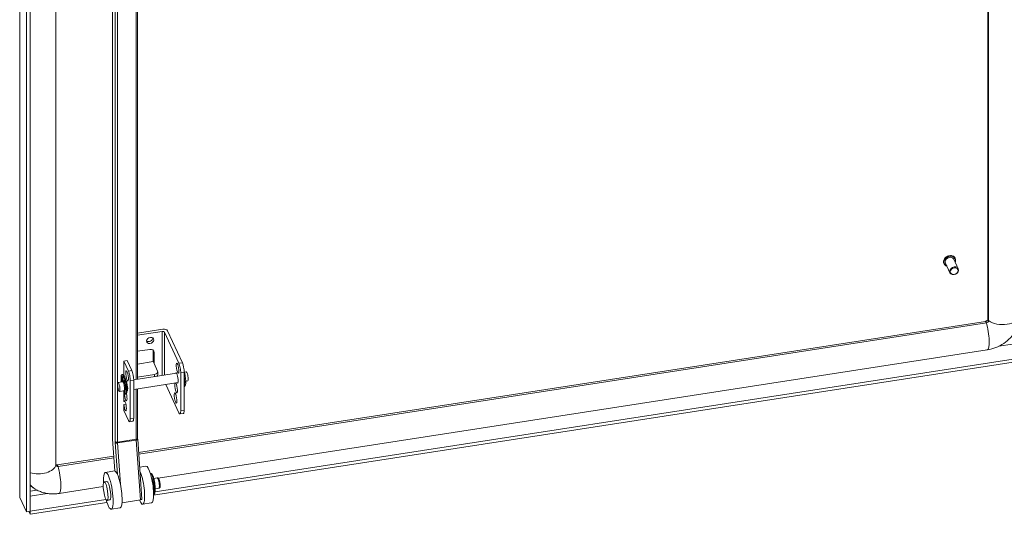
# Model space of a CAD drawing. Header units: inches. Extents: x 11 to 361, y 7 to 222.
# Tile 169 of 174: x 311 to 328, y 177 to 185. Entities that reach past the tile are written whole.
import ezdxf

# ---------------------------------------------------------------- set-up
doc = ezdxf.new("R2010")
doc.units = ezdxf.units.IN
doc.header["$LTSCALE"] = 22
doc.header["$MEASUREMENT"] = 0
doc.layers.add('Visible (ANSI)', color=7, linetype='Continuous', lineweight=5)
doc.layers.add('Visible Narrow (ANSI)', color=7, linetype='Continuous', lineweight=5)

msp = doc.modelspace()

# ---------------------------------------------------------------- linework, layer by layer
at = {"layer": 'Visible (ANSI)'}
for p, q in [((327.28106, 180.14184), (327.28106, 209.54453)), ((327.29168, 180.12015), (327.29168, 209.52392)), ((310.91773, 177.15581), (310.91773, 207.50523)), ((311.03214, 207.25721), (311.03214, 176.89187)), ((311.09528, 207.26698), (311.09528, 176.90164)), ((312.48358, 191.91105), (312.48358, 178.18225)), ((311.52785, 191.68003), (311.52785, 177.68148)), ((311.52788, 191.68003), (311.52788, 177.68262)), ((312.91086, 191.43115), (312.91086, 179.12872)), ((326.53584, 181.08412), (326.53478, 181.0864)), ((326.63707, 180.93094), (326.56194, 181.09282)), ((326.77961, 180.9971), (326.70448, 181.15898)), ((326.72798, 181.17329), (326.72693, 181.17557)), ((312.92745, 177.8946), (327.23747, 180.10837)), ((312.92948, 177.86624), (327.25373, 180.08221)), ((313.33775, 179.97671), (312.91086, 179.91067)), ((312.91086, 179.87498), (313.32588, 179.93918)), ((313.36438, 179.92635), (313.60881, 179.39967)), ((313.41474, 179.95105), (313.66649, 179.40859)), ((312.91086, 179.60297), (313.11581, 179.63467)), ((313.17382, 179.42786), (313.17382, 179.61724)), ((313.18066, 177.17051), (328.50012, 179.54044)), ((313.18927, 179.58394), (313.18927, 179.39456)), ((313.20866, 177.22822), (328.50012, 179.59382)), ((313.2587, 177.4593), (327.26996, 179.62685)), ((312.67722, 179.43693), (312.75576, 179.2677)), ((312.7349, 179.44585), (312.81344, 179.27662)), ((312.91086, 179.38718), (313.17382, 179.42786)), ((313.17382, 179.42786), (313.18927, 179.39456)), ((313.18927, 179.39456), (313.24914, 179.26556)), ((312.66153, 179.21169), (312.64574, 179.20925)), ((313.56934, 179.23059), (312.84392, 179.11837)), ((312.91086, 179.16777), (313.19536, 179.21178)), ((313.25174, 179.25419), (313.25174, 179.20544)), ((313.63932, 178.59515), (313.63932, 179.23771)), ((313.697, 179.24663), (313.697, 178.60407)), ((313.73244, 179.25582), (313.7012, 179.25099)), ((312.65613, 179.08932), (312.57884, 179.07736)), ((312.64823, 179.08809), (312.6391, 179.09728)), ((312.65489, 179.09972), (312.66596, 179.08857)), ((312.65861, 179.15907), (312.66371, 179.10388)), ((312.66457, 179.08251), (312.66724, 179.08292)), ((312.679, 179.07094), (312.6841, 179.10415)), ((312.69503, 179.07497), (312.69478, 179.07338)), ((312.71629, 179.09862), (312.71345, 179.09818)), ((312.78627, 178.46318), (312.78627, 179.10574)), ((312.84395, 179.11467), (312.84395, 178.47211)), ((313.59332, 179.07561), (312.84395, 178.95968)), ((313.38652, 179.04361), (313.60881, 178.56465)), ((313.69743, 179.1406), (313.69895, 179.13559)), ((313.75641, 179.10084), (313.72362, 179.09576)), ((312.6801, 178.93433), (312.60282, 178.92237)), ((312.68609, 178.94337), (312.68738, 178.94357)), ((312.68629, 178.9434), (312.69088, 178.87952)), ((312.7036, 178.9583), (312.69429, 178.98906)), ((312.71275, 178.8806), (312.69696, 178.87816)), ((312.74027, 178.94364), (312.73036, 178.9421)), ((312.91086, 178.97003), (312.91086, 178.13455)), ((313.697, 179.00855), (313.70608, 179.00996)), ((312.67722, 178.60191), (312.75576, 178.43268)), ((313.68451, 178.55333), (313.62683, 178.54441)), ((312.83146, 178.42136), (312.77378, 178.41244)), ((312.48603, 178.11818), (312.52465, 177.58025)), ((312.91161, 178.11509), (312.9842, 177.10413)), ((311.54954, 177.68144), (312.50675, 177.82952)), ((311.5658, 177.65527), (312.50879, 177.80115)), ((312.51942, 177.5804), (312.36763, 177.55691)), ((313.05129, 177.66268), (312.94527, 177.64628)), ((312.34612, 177.39457), (312.39166, 177.40162)), ((313.12658, 177.53519), (313.13758, 177.53689)), ((313.15133, 177.43741), (313.15516, 177.438)), ((313.18307, 177.45448), (313.24141, 177.46351)), ((311.58203, 177.19992), (312.32962, 177.31557)), ((313.17468, 177.28646), (313.17851, 177.28705)), ((313.21009, 177.27977), (313.26843, 177.2888)), ((311.03214, 176.89187), (310.92196, 177.12928)), ((311.09571, 176.90134), (312.37616, 177.09943)), ((311.09571, 176.84797), (312.39303, 177.04866)), ((312.39417, 177.08398), (312.43971, 177.09103)), ((312.96071, 177.09159), (312.64688, 177.04304)), ((313.14739, 177.04149), (312.9956, 177.01801)), ((313.18063, 177.18577), (313.19163, 177.18747)), ((311.09528, 176.90164), (311.03214, 176.89187)), ((311.07244, 176.89811), (311.09571, 176.84797)), ((311.09528, 176.90227), (311.09571, 176.90134)), ((311.09571, 176.90134), (311.09571, 176.84797)), ((312.61552, 176.95921), (312.46373, 176.93573))]:
    msp.add_line(p, q, dxfattribs=at)
for centre, major_axis, ratio, start_param, end_param in [((326.63321, 181.1259), (-0.07127, -0.03308), 0.78867513, 3.14159265, 6.28318531), ((327.25373, 180.11428), (0.03564, 0.01654), 0.78867513, 4.36150957, 5.9323059), ((313.33402, 179.92166), (0.03143, 0), 0.57735027, 0.26179939, 1.83259571), ((313.35402, 179.94166), (0.06286, 0), 0.57735027, 0.26179939, 1.83259571), ((313.10703, 179.81887), (-0.05702, -0.02646), 0.78867513, 0.37931616, 2.7622765), ((313.11581, 179.57257), (0.06899, 0.03202), 0.78867513, 5.9323059, 7.50310222), ((313.10035, 179.60588), (0.06899, 0.03202), 0.78867513, 5.9323059, 5.97217469), ((313.60881, 179.30344), (0.01802, -0.11647), 0.21132487, 0.93888201, 2.50967834), ((313.66649, 179.31236), (-0.01802, 0.11647), 0.21132487, 4.08047467, 5.65127099), ((312.67135, 179.04371), (-0.02561, 0.16555), 0.21132487, 2.97675884, 6.71845608), ((312.68714, 179.04615), (-0.02561, 0.16555), 0.21132487, 3.14159265, 6.28318531), ((312.75576, 179.17147), (0.01802, -0.11647), 0.21132487, 0.93888201, 2.50967834), ((312.81344, 179.18039), (-0.01802, 0.11647), 0.21132487, 4.08047467, 5.65127099), ((313.17568, 179.25419), (0.07606, 0), 0.57735027, 4.97418837, 6.54498469), ((313.17568, 179.20544), (0.07606, 0), 0.57735027, 5.64008171, 6.28318531), ((313.57351, 179.15189), (-0.01329, 0.08588), 0.21132487, 2.69598937, 6.72878859), ((313.68047, 179.17551), (0.02561, -0.16555), 0.21132487, 0, 2.13626638), ((313.74442, 179.17833), (-0.01199, 0.07749), 0.21132487, 3.14159265, 6.28318531), ((312.63771, 179.11233), (0.0024, -0.01553), 0.21132487, 3.95590707, 6.00033685), ((312.67662, 179.01314), (-0.02556, 0.16523), 0.21132487, 6.24175093, 7.09749972), ((312.6535, 179.11477), (0.0024, -0.01553), 0.21132487, 3.95590707, 6.00033685), ((312.6924, 179.01558), (-0.02556, 0.16523), 0.21132487, 0.33532389, 0.81431442), ((312.65479, 179.16292), (-0.0024, 0.01553), 0.21132487, 4.42954052, 6.24175093), ((312.66812, 179.01182), (0.01199, -0.07749), 0.21132487, 0, 3.14159267), ((312.67135, 179.09619), (0.0048, -0.03106), 0.21132487, 4.42954052, 5.13194789), ((312.67135, 179.09619), (0.0048, -0.03106), 0.21132487, 0.3425323, 0.58981616), ((312.68792, 179.09153), (-0.0024, 0.01553), 0.21132487, 5.06079106, 6.87300147), ((312.66609, 179.03582), (0.02556, -0.16523), 0.21132487, 1.06344961, 1.9191984), ((312.68714, 179.09863), (0.0048, -0.03106), 0.21132487, 0.3425323, 0.58981616), ((312.6924, 179.01558), (0.01076, -0.06957), 0.21132487, 2.17236318, 2.42910301), ((312.6924, 179.01558), (0.01199, -0.07749), 0.21132487, 2.34802516, 2.38855309), ((312.72046, 179.01992), (-0.01329, 0.08588), 0.21132487, 2.95240642, 6.02663188), ((313.56204, 178.98414), (-0.01329, 0.08588), 0.21132487, 0.17271232, 6.11047298), ((313.66469, 179.17306), (0.02561, -0.16555), 0.21132487, 0.20897077, 1.66879325), ((313.65942, 179.16518), (0.02556, -0.16523), 0.21132487, 1.06344961, 1.45797538), ((313.69576, 179.12972), (0.00288, -0.01864), 0.21132487, 2.16061249, 2.25444697), ((313.69833, 179.09672), (0.0024, -0.01553), 0.21132487, 5.31822961, 7.34663492), ((312.70899, 178.85217), (0.01329, -0.08588), 0.21132487, 3.73389905, 8.24276931), ((312.70499, 178.96736), (0.0024, -0.01553), 0.21132487, 5.30220514, 7.34663492), ((312.69842, 178.6825), (-0.01329, 0.08588), 0.21132487, 1.28035637, 6.88059297), ((313.60881, 178.66088), (0.01802, -0.11647), 0.21132487, 5.65127099, 7.22206732), ((313.66649, 178.6698), (0.01802, -0.11647), 0.21132487, 0, 0.93888201), ((312.75576, 178.52891), (0.01802, -0.11647), 0.21132487, 5.65127099, 7.22206732), ((312.81344, 178.53783), (0.01802, -0.11647), 0.21132487, 0, 0.93888201), ((311.5658, 177.68735), (-0.03564, -0.01654), 0.78867513, 5.9323059, 7.50310222), ((312.41568, 177.24632), (-0.04805, 0.31059), 0.21132487, 2.04990116, 7.3748768), ((312.56747, 177.2698), (-0.04805, 0.31059), 0.21132487, 3.14159265, 6.28318531), ((312.94755, 177.3286), (0.04805, -0.31059), 0.21132487, 5.56299166, 8.76206196), ((313.09934, 177.35208), (-0.04805, 0.31059), 0.21132487, 3.14159265, 6.28318531), ((313.16461, 177.36218), (0.02703, -0.17471), 0.21132487, 0, 3.14159265), ((312.41568, 177.24632), (0.02402, -0.1553), 0.21132487, 0, 3.14159265), ((313.15246, 177.3603), (0.02703, -0.17471), 0.21132487, 0.03125367, 3.11033899), ((311.5658, 177.68735), (-0.53453, -0.24807), 0.78867513, 0.24685148, 0.55458185), ((312.95285, 177.10187), (0.03135, 0.00225), 0.35355339, 4.940272, 6.28318531)]:
    msp.add_ellipse(centre, major_axis=major_axis, ratio=ratio, start_param=start_param, end_param=end_param, dxfattribs=at)
for centre, major_axis, ratio in [((326.70834, 180.96402), (-0.07127, -0.03308), 0.78867513), ((326.7109, 180.95852), (-0.06232, -0.02892), 0.78867513), ((313.12249, 179.78557), (0.05702, 0.02646), 0.78867513), ((313.58563, 179.31823), (0.01329, -0.08588), 0.21132487), ((312.73258, 179.18626), (0.01329, -0.08588), 0.21132487), ((312.59083, 178.99987), (-0.01199, 0.07749), 0.21132487), ((313.55147, 178.81447), (0.01329, -0.08588), 0.21132487), ((312.37015, 177.23928), (-0.02402, 0.1553), 0.21132487)]:
    msp.add_ellipse(centre, major_axis=major_axis, ratio=ratio, dxfattribs=at)
for points, knots in [([(326.53478, 181.0864), (326.53103, 181.09448), (326.52889, 181.10332), (326.52803, 181.12162), (326.52933, 181.13108), (326.53526, 181.14978), (326.53994, 181.159), (326.55222, 181.17624), (326.55985, 181.18424), (326.57726, 181.19818), (326.58705, 181.20411), (326.60779, 181.21329), (326.61874, 181.21654), (326.6407, 181.22), (326.65171, 181.22022), (326.67266, 181.21758), (326.68261, 181.21473), (326.70034, 181.20622), (326.70815, 181.2006), (326.71964, 181.18841), (326.72383, 181.18224), (326.72693, 181.17557)], [5.9323059, 5.9323059, 5.9323059, 5.9323059, 6.24354512, 6.24354512, 6.55801995, 6.55801995, 6.8780816, 6.8780816, 7.20142772, 7.20142772, 7.52583582, 7.52583582, 7.85042026, 7.85042026, 8.17475634, 8.17475634, 8.49779918, 8.49779918, 8.817083, 8.817083, 9.07389855, 9.07389855, 9.07389855, 9.07389855]), ([(326.58454, 181.04413), (326.57991, 181.04551), (326.57546, 181.04721), (326.56243, 181.05347), (326.55462, 181.05909), (326.54313, 181.07128), (326.53894, 181.07744), (326.53584, 181.08412)], [5.203280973, 5.203280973, 5.203280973, 5.203280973, 5.356206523, 5.356206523, 5.675490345, 5.675490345, 5.932305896, 5.932305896, 5.932305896, 5.932305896]), ([(326.72798, 181.17329), (326.73174, 181.1652), (326.73388, 181.15637), (326.73474, 181.13807), (326.73344, 181.12861), (326.72953, 181.11629), (326.72839, 181.11327), (326.72708, 181.11029)], [2.790713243, 2.790713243, 2.790713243, 2.790713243, 3.101952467, 3.101952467, 3.416427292, 3.416427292, 3.519738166, 3.519738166, 3.519738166, 3.519738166]), ([(327.23747, 180.10837), (327.24069, 180.10887), (327.24407, 180.10968), (327.25082, 180.11195), (327.25419, 180.1134), (327.26056, 180.1168), (327.26356, 180.11875), (327.26892, 180.1229), (327.27127, 180.1251), (327.27519, 180.12944), (327.27676, 180.13157), (327.27914, 180.1355), (327.27992, 180.13726), (327.28091, 180.14018), (327.28103, 180.1412), (327.28106, 180.14173), (327.28106, 180.14179), (327.28106, 180.14184)], [1.57079633, 1.57079633, 1.57079633, 1.57079633, 1.78136477, 1.78136477, 1.99264648, 1.99264648, 2.20413515, 2.20413515, 2.41483939, 2.41483939, 2.62633977, 2.62633977, 2.84684181, 2.84684181, 3.10023168, 3.10023168, 3.14159265, 3.14159265, 3.14159265, 3.14159265]), ([(327.26996, 179.62685), (327.31973, 179.63455), (327.36834, 179.6478), (327.4615, 179.6843), (327.50606, 179.70755), (327.58936, 179.7633), (327.62811, 179.79581), (327.69761, 179.86956), (327.72839, 179.91083), (327.779, 180.00142), (327.79883, 180.0508), (327.81117, 180.10318)], [1.57079633, 1.57079633, 1.57079633, 1.57079633, 1.8442151, 1.8442151, 2.11763388, 2.11763388, 2.39105266, 2.39105266, 2.66447144, 2.66447144, 2.93789022, 2.93789022, 2.93789022, 2.93789022]), ([(312.48358, 178.18225), (312.48358, 178.17825), (312.48361, 178.17419), (312.48375, 178.16595), (312.48384, 178.16177), (312.48411, 178.15331), (312.48427, 178.14903), (312.48466, 178.14037), (312.48489, 178.13599), (312.48541, 178.12714), (312.4857, 178.12268), (312.48603, 178.11818)], [1.570796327, 1.570796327, 1.570796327, 1.570796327, 1.623156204, 1.623156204, 1.675516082, 1.675516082, 1.727875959, 1.727875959, 1.780235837, 1.780235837, 1.832595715, 1.832595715, 1.832595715, 1.832595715]), ([(312.91086, 178.13455), (312.91086, 178.13338), (312.91087, 178.13218), (312.91091, 178.12973), (312.91094, 178.12847), (312.91102, 178.12591), (312.91107, 178.12461), (312.91119, 178.12196), (312.91126, 178.12061), (312.91142, 178.11788), (312.91151, 178.11649), (312.91161, 178.11509)], [1.570796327, 1.570796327, 1.570796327, 1.570796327, 1.623156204, 1.623156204, 1.675516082, 1.675516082, 1.727875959, 1.727875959, 1.780235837, 1.780235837, 1.832595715, 1.832595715, 1.832595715, 1.832595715]), ([(311.52788, 177.68373), (311.52819, 177.68355), (311.5286, 177.68332), (311.53045, 177.68247), (311.53253, 177.68176), (311.53761, 177.68093), (311.54036, 177.68073), (311.54536, 177.68092), (311.54741, 177.68111), (311.54954, 177.68144)], [7.121929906, 7.121929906, 7.121929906, 7.121929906, 7.225663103, 7.225663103, 7.494004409, 7.494004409, 7.715006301, 7.715006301, 7.853981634, 7.853981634, 7.853981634, 7.853981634]), ([(313.17681, 177.27771), (313.17681, 177.27771), (313.17682, 177.27772), (313.17687, 177.27787), (313.17713, 177.27865), (313.17778, 177.28161), (313.17821, 177.2842), (313.17898, 177.29157), (313.17926, 177.29679), (313.17938, 177.30963), (313.17913, 177.31752), (313.17795, 177.33497), (313.17697, 177.34462), (313.17431, 177.36437), (313.17262, 177.37448), (313.16874, 177.39381), (313.16656, 177.40303), (313.16206, 177.41928), (313.15975, 177.42639), (313.1556, 177.43724), (313.15372, 177.44129), (313.15142, 177.44544), (313.15072, 177.44639), (313.15072, 177.44639)], [2.42275829, 2.42275829, 2.42275829, 2.42275829, 2.43664482, 2.43664482, 2.56745526, 2.56745526, 2.74722776, 2.74722776, 2.98142699, 2.98142699, 3.25500631, 3.25500631, 3.54832865, 3.54832865, 3.84860542, 3.84860542, 4.14732481, 4.14732481, 4.43425209, 4.43425209, 4.68915393, 4.68915393, 4.85992712, 4.85992712, 4.85992712, 4.85992712]), ([(313.26843, 177.2888), (313.27126, 177.28924), (313.27397, 177.29024), (313.27874, 177.29294), (313.2807, 177.29466), (313.28435, 177.29867), (313.2857, 177.30093), (313.28885, 177.30732), (313.28984, 177.31123), (313.29221, 177.32383), (313.29259, 177.33343), (313.29202, 177.35204), (313.29139, 177.36031), (313.28946, 177.37687), (313.28819, 177.38513), (313.28513, 177.40117), (313.28334, 177.40895), (313.27929, 177.42361), (313.27703, 177.43044), (313.27161, 177.44353), (313.26884, 177.44938), (313.26181, 177.45691), (313.2598, 177.45874), (313.25426, 177.46201), (313.25061, 177.46346), (313.2447, 177.46383), (313.24304, 177.46376), (313.24141, 177.46351)], [2.07054638, 2.07054638, 2.07054638, 2.07054638, 2.15029931, 2.15029931, 2.23962949, 2.23962949, 2.36351749, 2.36351749, 2.61026319, 2.61026319, 3.11153382, 3.11153382, 3.46607903, 3.46607903, 3.80582049, 3.80582049, 4.1453955, 4.1453955, 4.49797855, 4.49797855, 4.91136618, 4.91136618, 5.04088099, 5.04088099, 5.16601075, 5.16601075, 5.21213903, 5.21213903, 5.21213903, 5.21213903]), ([(311.21441, 177.25447), (311.23776, 177.24259), (311.26173, 177.23253), (311.31034, 177.21584), (311.33499, 177.20923), (311.38453, 177.19922), (311.40943, 177.19584), (311.45915, 177.19207), (311.48398, 177.19169), (311.53331, 177.19374), (311.55781, 177.19617), (311.58203, 177.19992)], [0.905461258, 0.905461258, 0.905461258, 0.905461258, 1.038528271, 1.038528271, 1.171595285, 1.171595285, 1.304662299, 1.304662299, 1.437729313, 1.437729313, 1.570796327, 1.570796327, 1.570796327, 1.570796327])]:
    msp.add_open_spline(points, degree=3, knots=knots, dxfattribs=at)
for points in [[(311.09528, 177.34328), (311.11096, 177.32663), (311.12809, 177.3112), (311.14645, 177.29713)], [(310.92196, 177.12928), (310.91915, 177.13798), (310.91773, 177.14689), (310.91773, 177.15581)]]:
    msp.add_open_spline(points, degree=3, dxfattribs=at)
at = {"layer": 'Visible Narrow (ANSI)'}
for p, q in [((310.92196, 207.49462), (310.92196, 177.12928)), ((312.48465, 178.17755), (312.48465, 191.90636)), ((312.52972, 191.80926), (312.52972, 178.08045)), ((312.56821, 178.06762), (312.56821, 191.79643)), ((312.88757, 191.41617), (312.88757, 179.12512)), ((313.32588, 179.93918), (313.32588, 179.19293)), ((313.36438, 179.19888), (313.36438, 179.92635)), ((328.46584, 179.84296), (327.46546, 179.6882)), ((313.17382, 179.61724), (313.18927, 179.58394)), ((312.7349, 179.44585), (312.67722, 179.43693)), ((312.67722, 179.43693), (312.67722, 179.20066)), ((313.66649, 179.40859), (313.60881, 179.39967)), ((312.81344, 179.27662), (312.75576, 179.2677)), ((313.19536, 179.21178), (313.19536, 179.17274)), ((313.63932, 179.23771), (313.697, 179.24663)), ((312.63338, 179.19153), (312.63338, 179.0858)), ((312.63368, 179.12262), (312.64946, 179.12506)), ((312.6391, 179.09728), (312.65489, 179.09972)), ((312.66401, 179.08338), (312.66701, 179.08384)), ((312.69387, 179.06971), (312.67808, 179.06727)), ((312.679, 179.07094), (312.69478, 179.07338)), ((312.6841, 179.10415), (312.68775, 179.10472)), ((312.78627, 179.10574), (312.84395, 179.11467)), ((313.69743, 179.1406), (313.697, 179.14053)), ((313.70239, 179.0885), (313.697, 179.08767)), ((312.67722, 178.93388), (312.67722, 178.75192)), ((312.69429, 178.98906), (312.7071, 178.99105)), ((312.7036, 178.9583), (312.70906, 178.95915)), ((312.88757, 178.96643), (312.88757, 178.11702)), ((312.67722, 178.75192), (312.69764, 178.75508)), ((312.712, 178.70978), (312.67722, 178.7044)), ((312.67722, 178.7044), (312.67722, 178.60191)), ((313.697, 178.60407), (313.63932, 178.59515)), ((312.84395, 178.47211), (312.78627, 178.46318)), ((312.52548, 177.58006), (312.48702, 178.11573)), ((312.53055, 178.05873), (312.56901, 177.52306)), ((312.88757, 178.11702), (312.56821, 178.06762)), ((312.88812, 178.10255), (312.56876, 178.05314)), ((312.61857, 177.35934), (312.56876, 178.05314)), ((312.88812, 178.10255), (312.96071, 177.09159)), ((311.09528, 177.23906), (311.2099, 177.25679)), ((311.38228, 177.20012), (311.09528, 177.15573))]:
    msp.add_line(p, q, dxfattribs=at)
for centre, major_axis, ratio, start_param, end_param in [((326.63085, 181.13098), (-0.09607, -0.04459), 0.78867513, 3.14159265, 6.28318531), ((326.63191, 181.1287), (-0.09607, -0.04459), 0.78867513, 3.14159265, 6.28318531), ((326.63321, 181.1259), (-0.09151, -0.04247), 0.78867513, 2.46357265, 6.96120531), ((327.52809, 180.2242), (0.29727, 0), 0.57735027, 3.79291771, 6.15545903), ((327.24844, 180.03748), (-0.01097, 0.07089), 0.21132487, 5.36201117, 6.28318531), ((327.22451, 179.92062), (0.04545, -0.29377), 0.21132487, 0, 2.12015268), ((327.35279, 180.14184), (-0.07173, 0), 0.57735027, 0, 0.55105921), ((312.67662, 179.01314), (-0.01076, 0.06957), 0.21132487, 5.57069566, 6.18696984), ((312.67662, 179.01314), (0.01076, -0.06957), 0.21132487, 0, 1.1849947), ((312.51501, 178.18225), (-0.03143, 0), 0.57735027, 0, 0.26179939), ((312.55412, 178.02787), (-0.04103, 0.26524), 0.21132487, 0.93888201, 1.2006814), ((312.51738, 178.12043), (-0.03135, -0.00225), 0.35355339, 0, 0.22788302), ((312.56007, 178.08515), (-0.03143, 0), 0.57735027, 0.26179939, 1.83259571), ((312.55412, 178.02787), (0.01441, -0.09318), 0.21132487, 4.08047467, 4.34227406), ((312.5609, 178.06343), (-0.03135, -0.00225), 0.35355339, 0.22788302, 1.79867935), ((312.58448, 178.03257), (-0.00961, 0.06212), 0.21132487, 0.93888201, 1.2006814), ((312.87944, 178.13455), (0.03143, 0), 0.57735027, 4.97418837, 6.28318531), ((312.90384, 178.08197), (0.00961, -0.06212), 0.21132487, 4.08047467, 4.34227406), ((312.88027, 178.11284), (0.03135, 0.00225), 0.35355339, 4.940272, 6.28318531), ((311.233, 177.70334), (0.29727, 0), 0.57735027, 4.23069035, 6.15545903), ((311.45615, 177.68262), (0.07173, 0), 0.57735027, 6.25572487, 6.28318531), ((311.5605, 177.61055), (-0.01097, 0.07089), 0.21132487, 5.36201117, 6.28318531), ((311.53658, 177.49369), (0.04545, -0.29377), 0.21132487, 0, 2.12015268), ((313.15246, 177.3603), (-0.01652, 0.10677), 0.21132487, 3.56118195, 5.86359601), ((313.18358, 177.36512), (-0.01351, 0.08735), 0.21132487, 4.38069815, 5.04407981), ((313.25492, 177.37615), (-0.01351, 0.08735), 0.21132487, 3.14159265, 6.28318531)]:
    msp.add_ellipse(centre, major_axis=major_axis, ratio=ratio, start_param=start_param, end_param=end_param, dxfattribs=at)

doc.saveas('drawing.dxf')
